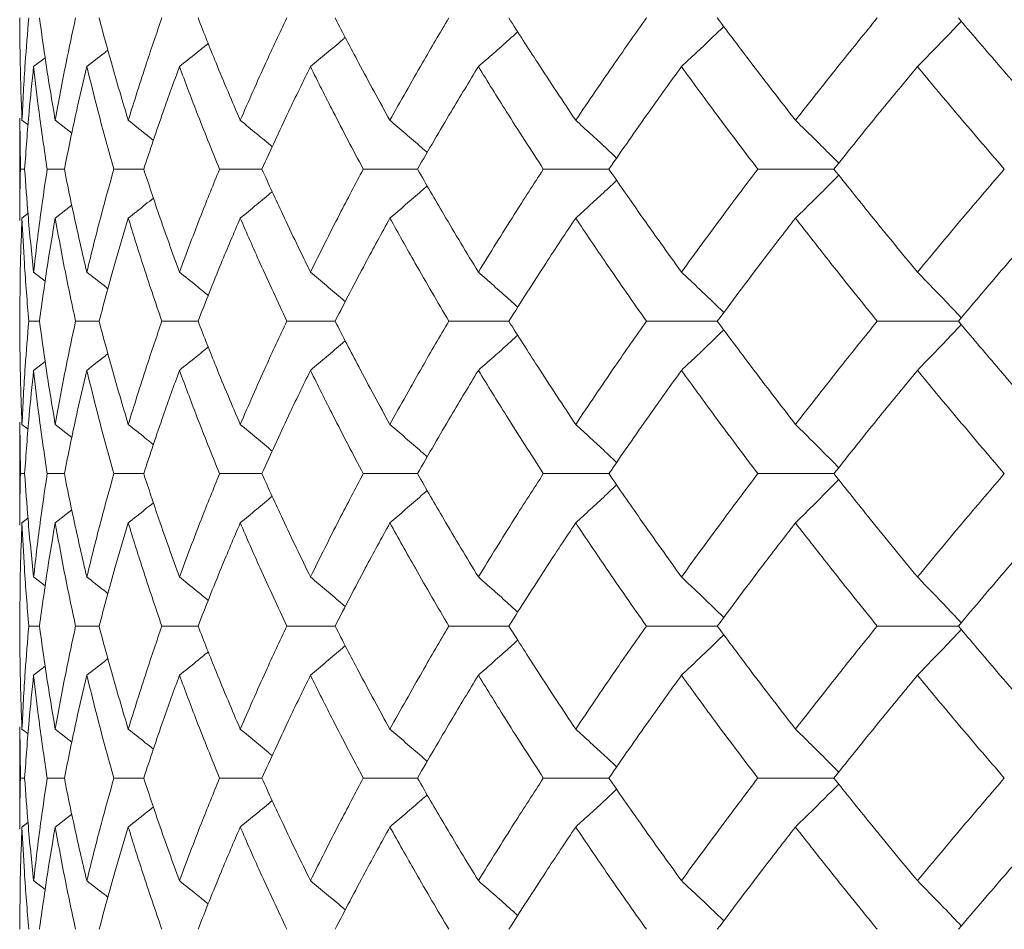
# Model space of a CAD drawing. Header units: inches. Extents: x -4.1 to 23, y -7 to 14.8.
# Tile 51 of 139: x 3.98 to 4.375, y 2.322 to 2.687. Entities that reach past the tile are written whole.
import ezdxf

# ---------------------------------------------------------------- set-up
doc = ezdxf.new("R2010")
doc.units = ezdxf.units.IN
doc.header["$MEASUREMENT"] = 0

msp = doc.modelspace()

# ---------------------------------------------------------------- linework, layer by layer
at = {"color": 7, "linetype": 'Continuous', "lineweight": 15}
for p, q in [((3.98561, 2.66827), (3.99023, 2.67183)), ((3.98008, 2.64762), (3.98008, 2.60665)), ((3.9803, 2.62716), (3.9801, 2.64762)), ((3.98095, 2.64676), (3.98339, 2.64488)), ((3.99428, 2.64676), (4.00095, 2.64158)), ((3.98202, 2.62716), (3.9803, 2.62716)), ((3.99793, 2.62716), (3.99105, 2.62716)), ((4.02974, 2.62716), (4.01776, 2.62716)), ((4.07708, 2.62716), (4.06014, 2.62716)), ((4.13945, 2.62716), (4.11773, 2.62716)), ((4.21615, 2.62716), (4.18989, 2.62716)), ((4.30635, 2.62716), (4.27584, 2.62716)), ((3.99428, 2.60753), (4.00091, 2.61269)), ((3.98095, 2.60753), (3.98334, 2.60938)), ((3.98561, 2.58589), (3.99027, 2.58228)), ((3.98797, 2.5662), (3.98367, 2.5662)), ((4.01187, 2.5662), (4.00242, 2.5662)), ((4.0515, 2.5662), (4.03702, 2.5662)), ((4.10643, 2.5662), (4.08707, 2.5662)), ((4.17606, 2.5662), (4.15204, 2.5662)), ((4.25962, 2.5662), (4.2312, 2.5662)), ((4.35621, 2.5662), (4.3237, 2.5662)), ((3.98561, 2.5465), (3.99023, 2.55009)), ((3.98008, 2.52568), (3.98008, 2.48448)), ((3.9803, 2.50508), (3.9801, 2.52568)), ((3.98095, 2.5248), (3.98339, 2.52291)), ((3.99428, 2.5248), (4.00095, 2.51959)), ((3.98202, 2.50508), (3.9803, 2.50508)), ((3.99793, 2.50508), (3.99105, 2.50508)), ((4.02974, 2.50508), (4.01776, 2.50508)), ((4.07708, 2.50508), (4.06014, 2.50508)), ((4.13945, 2.50508), (4.11773, 2.50508)), ((4.21615, 2.50508), (4.18989, 2.50508)), ((4.30635, 2.50508), (4.27584, 2.50508)), ((3.99428, 2.48536), (4.00092, 2.49054)), ((3.98095, 2.48536), (3.98334, 2.48721)), ((3.98561, 2.46366), (3.99027, 2.46004)), ((3.98797, 2.44396), (3.98367, 2.44396)), ((4.01187, 2.44396), (4.00242, 2.44396)), ((4.0515, 2.44396), (4.03702, 2.44396)), ((4.10643, 2.44396), (4.08707, 2.44396)), ((4.17606, 2.44396), (4.15204, 2.44396)), ((4.25962, 2.44396), (4.2312, 2.44396)), ((4.35621, 2.44396), (4.3237, 2.44396)), ((3.98561, 2.42427), (3.99023, 2.42785)), ((3.98008, 2.40351), (3.98008, 2.36254)), ((3.9803, 2.383), (3.9801, 2.40351)), ((3.98095, 2.40263), (3.98339, 2.40075)), ((3.99428, 2.40263), (4.00095, 2.39744)), ((3.98202, 2.383), (3.9803, 2.383)), ((3.99793, 2.383), (3.99105, 2.383)), ((4.02974, 2.383), (4.01776, 2.383)), ((4.07708, 2.383), (4.06014, 2.383)), ((4.13945, 2.383), (4.11773, 2.383)), ((4.21615, 2.383), (4.18989, 2.383)), ((4.30635, 2.383), (4.27584, 2.383)), ((3.99428, 2.3634), (4.00092, 2.36855)), ((3.98095, 2.3634), (3.98334, 2.36525)), ((3.98561, 2.34189), (3.99027, 2.3383))]:
    msp.add_line(p, q, dxfattribs=at)
for points, knots in [([(3.98095, 2.64676), (3.98066, 2.65443), (3.98015, 2.66812), (3.9801, 2.68178), (3.98008, 2.68778)], [0, 0, 0, 0, 0.560541, 1, 1, 1, 1]), ([(3.98095, 2.64676), (3.98133, 2.65443), (3.98202, 2.66812), (3.98317, 2.68178), (3.98367, 2.68778)], [0, 0, 0, 0, 0.5605412, 1, 1, 1, 1]), ([(3.99428, 2.64676), (3.99298, 2.65443), (3.99066, 2.66812), (3.98879, 2.68178), (3.98797, 2.68778)], [0, 0, 0, 0, 0.560541, 1, 1, 1, 1]), ([(3.99428, 2.64676), (3.99568, 2.65443), (3.99817, 2.66812), (4.00113, 2.68178), (4.00242, 2.68778)], [0, 0, 0, 0, 0.560542, 1, 1, 1, 1]), ([(4.02355, 2.64676), (4.02124, 2.65443), (4.01714, 2.66812), (4.01348, 2.68178), (4.01187, 2.68778)], [0, 0, 0, 0, 0.560541, 1, 1, 1, 1]), ([(4.02355, 2.64676), (4.02594, 2.65443), (4.03022, 2.66812), (4.03494, 2.68178), (4.03702, 2.68778)], [0, 0, 0, 0, 0.560541, 1, 1, 1, 1]), ([(4.06842, 2.64676), (4.06514, 2.65443), (4.05929, 2.66812), (4.05388, 2.68178), (4.0515, 2.68778)], [0, 0, 0, 0, 0.560541, 1, 1, 1, 1]), ([(4.06842, 2.64676), (4.07178, 2.65443), (4.07779, 2.66812), (4.08424, 2.68178), (4.08707, 2.68778)], [0, 0, 0, 0, 0.560541, 1, 1, 1, 1]), ([(4.1284, 2.64676), (4.12419, 2.65443), (4.11666, 2.66812), (4.10955, 2.68178), (4.10643, 2.68778)], [0, 0, 0, 0, 0.560541, 1, 1, 1, 1]), ([(4.1284, 2.64676), (4.1327, 2.65443), (4.14038, 2.66812), (4.14848, 2.68178), (4.15204, 2.68778)], [0, 0, 0, 0, 0.560541, 1, 1, 1, 1]), ([(4.20285, 2.64676), (4.19774, 2.65443), (4.18862, 2.66812), (4.17989, 2.68178), (4.17606, 2.68778)], [0, 0, 0, 0, 0.560541, 1, 1, 1, 1]), ([(4.20285, 2.64676), (4.20804, 2.65443), (4.2173, 2.66812), (4.22696, 2.68178), (4.2312, 2.68778)], [0, 0, 0, 0, 0.560542, 1, 1, 1, 1]), ([(4.29093, 2.64676), (4.28499, 2.65443), (4.27438, 2.66812), (4.26413, 2.68178), (4.25962, 2.68778)], [0, 0, 0, 0, 0.5605413, 1, 1, 1, 1]), ([(4.29093, 2.64676), (4.29695, 2.65443), (4.3077, 2.66812), (4.31881, 2.68178), (4.3237, 2.68778)], [0, 0, 0, 0, 0.560541, 1, 1, 1, 1]), ([(4.3917, 2.64676), (4.38498, 2.65443), (4.373, 2.66812), (4.36134, 2.68178), (4.35621, 2.68778)], [0, 0, 0, 0, 0.560541, 1, 1, 1, 1]), ([(4.24524, 2.66827), (4.24717, 2.67007), (4.25102, 2.67367), (4.25667, 2.67902), (4.26038, 2.68262), (4.26219, 2.68437)], [0, 0, 0, 0, 0.3385016, 0.6770032, 1, 1, 1, 1]), ([(4.3398, 2.66827), (4.34157, 2.67007), (4.34512, 2.67367), (4.35099, 2.6797), (4.35505, 2.68398), (4.35737, 2.68642)], [0, 0, 0, 0, 0.300596, 0.601191, 1, 1, 1, 1]), ([(4.09656, 2.66827), (4.09872, 2.67007), (4.10304, 2.67367), (4.1077, 2.67758), (4.11017, 2.6797), (4.11051, 2.68)], [0, 0, 0, 0, 0.463082, 0.92616, 1, 1, 1, 1]), ([(4.16386, 2.66827), (4.16592, 2.67007), (4.17003, 2.67367), (4.17528, 2.67832), (4.17846, 2.6812), (4.17961, 2.68225)], [0, 0, 0, 0, 0.389352, 0.778703, 1, 1, 1, 1]), ([(4.04406, 2.66827), (4.04631, 2.67007), (4.05016, 2.67315), (4.05399, 2.67627), (4.05559, 2.67757)], [0, 0, 0, 0, 0.582773, 1, 1, 1, 1]), ([(4.00694, 2.66827), (4.00925, 2.67007), (4.01207, 2.67226), (4.01487, 2.67448), (4.01538, 2.67489)], [0, 0, 0, 0, 0.817986, 1, 1, 1, 1]), ([(3.98202, 2.62716), (3.98256, 2.63485), (3.98354, 2.64857), (3.98498, 2.66226), (3.98561, 2.66827)], [0, 0, 0, 0, 0.560476, 1, 1, 1, 1]), ([(3.99105, 2.62716), (3.98991, 2.63485), (3.98788, 2.64857), (3.98631, 2.66226), (3.98561, 2.66827)], [0, 0, 0, 0, 0.5604759, 1, 1, 1, 1]), ([(3.99793, 2.62716), (3.99949, 2.63485), (4.00227, 2.64857), (4.00552, 2.66226), (4.00694, 2.66827)], [0, 0, 0, 0, 0.560476, 1, 1, 1, 1]), ([(4.01776, 2.62716), (4.01562, 2.63485), (4.0118, 2.64857), (4.00842, 2.66226), (4.00694, 2.66827)], [0, 0, 0, 0, 0.5604759, 1, 1, 1, 1]), ([(4.02974, 2.62716), (4.03229, 2.63485), (4.03685, 2.64857), (4.04186, 2.66226), (4.04406, 2.66827)], [0, 0, 0, 0, 0.560476, 1, 1, 1, 1]), ([(4.06014, 2.62716), (4.05702, 2.63485), (4.05145, 2.64857), (4.04631, 2.66226), (4.04406, 2.66827)], [0, 0, 0, 0, 0.560476, 1, 1, 1, 1]), ([(4.07708, 2.62716), (4.0806, 2.63485), (4.08689, 2.64857), (4.0936, 2.66226), (4.09656, 2.66827)], [0, 0, 0, 0, 0.560476, 1, 1, 1, 1]), ([(4.11773, 2.62716), (4.11366, 2.63485), (4.10641, 2.64857), (4.09956, 2.66226), (4.09656, 2.66827)], [0, 0, 0, 0, 0.560476, 1, 1, 1, 1]), ([(4.13945, 2.62716), (4.1439, 2.63485), (4.15184, 2.64857), (4.16019, 2.66226), (4.16386, 2.66827)], [0, 0, 0, 0, 0.560476, 1, 1, 1, 1]), ([(4.18989, 2.62716), (4.18493, 2.63485), (4.17606, 2.64857), (4.16759, 2.66226), (4.16386, 2.66827)], [0, 0, 0, 0, 0.560476, 1, 1, 1, 1]), ([(4.21615, 2.62716), (4.22148, 2.63485), (4.23099, 2.64857), (4.24089, 2.66226), (4.24524, 2.66827)], [0, 0, 0, 0, 0.5604753, 1, 1, 1, 1]), ([(4.27584, 2.62716), (4.27003, 2.63485), (4.25965, 2.64857), (4.24964, 2.66226), (4.24524, 2.66827)], [0, 0, 0, 0, 0.560476, 1, 1, 1, 1]), ([(4.30635, 2.62716), (4.3125, 2.63485), (4.32347, 2.64857), (4.33481, 2.66226), (4.3398, 2.66827)], [0, 0, 0, 0, 0.5604764, 1, 1, 1, 1]), ([(4.37463, 2.62716), (4.36804, 2.63485), (4.35627, 2.64857), (4.34482, 2.66226), (4.3398, 2.66827)], [0, 0, 0, 0, 0.560476, 1, 1, 1, 1]), ([(4.02355, 2.64676), (4.02583, 2.64496), (4.02921, 2.64229), (4.03256, 2.63959), (4.03365, 2.63871)], [0, 0, 0, 0, 0.674533, 1, 1, 1, 1]), ([(4.06842, 2.64676), (4.07062, 2.64496), (4.07492, 2.64145), (4.07919, 2.6379), (4.08126, 2.63617)], [0, 0, 0, 0, 0.513212, 1, 1, 1, 1]), ([(4.1284, 2.64676), (4.13051, 2.64496), (4.13473, 2.64135), (4.13971, 2.63705), (4.14257, 2.63451), (4.14334, 2.63382)], [0, 0, 0, 0, 0.42135, 0.842698, 1, 1, 1, 1]), ([(4.20285, 2.64676), (4.20484, 2.64496), (4.20882, 2.64136), (4.2143, 2.63632), (4.21777, 2.63306), (4.21928, 2.63164)], [0, 0, 0, 0, 0.361079, 0.722158, 1, 1, 1, 1]), ([(4.29093, 2.64676), (4.29278, 2.64496), (4.29648, 2.64136), (4.30227, 2.63563), (4.30618, 2.63167), (4.30827, 2.62955)], [0, 0, 0, 0, 0.3176909, 0.6353842, 1, 1, 1, 1]), ([(3.9801, 2.60665), (3.98009, 2.60744), (3.98002, 2.61429), (3.98017, 2.62112), (3.9803, 2.62716)], [0, 0, 0, 0, 0.1155731, 1, 1, 1, 1]), ([(3.98561, 2.58589), (3.98482, 2.5936), (3.9834, 2.60737), (3.98244, 2.62112), (3.98202, 2.62716)], [0, 0, 0, 0, 0.5603389, 1, 1, 1, 1]), ([(3.98561, 2.58589), (3.9865, 2.5936), (3.9881, 2.60737), (3.99015, 2.62112), (3.99105, 2.62716)], [0, 0, 0, 0, 0.560339, 1, 1, 1, 1]), ([(4.00694, 2.58589), (4.00514, 2.5936), (4.00192, 2.60737), (3.99915, 2.62112), (3.99793, 2.62716)], [0, 0, 0, 0, 0.560339, 1, 1, 1, 1]), ([(4.00694, 2.58589), (4.00884, 2.5936), (4.01223, 2.60737), (4.01607, 2.62112), (4.01776, 2.62716)], [0, 0, 0, 0, 0.5603389, 1, 1, 1, 1]), ([(4.04406, 2.58589), (4.04126, 2.5936), (4.03628, 2.60737), (4.03174, 2.62112), (4.02974, 2.62716)], [0, 0, 0, 0, 0.560339, 1, 1, 1, 1]), ([(4.04406, 2.58589), (4.04694, 2.5936), (4.05209, 2.60737), (4.05768, 2.62112), (4.06014, 2.62716)], [0, 0, 0, 0, 0.560339, 1, 1, 1, 1]), ([(4.09656, 2.58589), (4.09281, 2.5936), (4.08611, 2.60737), (4.07984, 2.62112), (4.07708, 2.62716)], [0, 0, 0, 0, 0.560339, 1, 1, 1, 1]), ([(4.09656, 2.58589), (4.1004, 2.5936), (4.10725, 2.60737), (4.11453, 2.62112), (4.11773, 2.62716)], [0, 0, 0, 0, 0.5603389, 1, 1, 1, 1]), ([(4.16386, 2.58589), (4.1592, 2.5936), (4.15087, 2.60737), (4.14294, 2.62112), (4.13945, 2.62716)], [0, 0, 0, 0, 0.560338, 1, 1, 1, 1]), ([(4.16386, 2.58589), (4.16862, 2.5936), (4.1771, 2.60737), (4.18599, 2.62112), (4.18989, 2.62716)], [0, 0, 0, 0, 0.560339, 1, 1, 1, 1]), ([(4.24524, 2.58589), (4.23971, 2.5936), (4.22983, 2.60737), (4.22033, 2.62112), (4.21615, 2.62716)], [0, 0, 0, 0, 0.56034, 1, 1, 1, 1]), ([(4.24524, 2.58589), (4.25085, 2.5936), (4.26087, 2.60737), (4.27127, 2.62112), (4.27584, 2.62716)], [0, 0, 0, 0, 0.5603386, 1, 1, 1, 1]), ([(4.29093, 2.60753), (4.29278, 2.60933), (4.29648, 2.61294), (4.30226, 2.61867), (4.30618, 2.62264), (4.30827, 2.62477)], [0, 0, 0, 0, 0.317533, 0.635069, 1, 1, 1, 1]), ([(4.3398, 2.58589), (4.33346, 2.5936), (4.32214, 2.60737), (4.31118, 2.62112), (4.30635, 2.62716)], [0, 0, 0, 0, 0.560339, 1, 1, 1, 1]), ([(4.3398, 2.58589), (4.34621, 2.5936), (4.35765, 2.60737), (4.36945, 2.62112), (4.37463, 2.62716)], [0, 0, 0, 0, 0.560339, 1, 1, 1, 1]), ([(4.1284, 2.60753), (4.13051, 2.60933), (4.13472, 2.61294), (4.1397, 2.61726), (4.14256, 2.61979), (4.14333, 2.62048)], [0, 0, 0, 0, 0.421366, 0.842735, 1, 1, 1, 1]), ([(4.20285, 2.60753), (4.20483, 2.60933), (4.20881, 2.61294), (4.21429, 2.61798), (4.21776, 2.62125), (4.21927, 2.62267)], [0, 0, 0, 0, 0.360979, 0.721957, 1, 1, 1, 1]), ([(4.06842, 2.60753), (4.07062, 2.60933), (4.07491, 2.61284), (4.07917, 2.6164), (4.08124, 2.61813)], [0, 0, 0, 0, 0.513499, 1, 1, 1, 1]), ([(4.02355, 2.60753), (4.02582, 2.60933), (4.02919, 2.612), (4.03254, 2.6147), (4.03362, 2.61557)], [0, 0, 0, 0, 0.675591, 1, 1, 1, 1]), ([(3.98008, 2.5662), (3.98012, 2.57393), (3.98019, 2.58771), (3.98072, 2.60147), (3.98095, 2.60753)], [0, 0, 0, 0, 0.560273, 1, 1, 1, 1]), ([(3.98367, 2.5662), (3.98304, 2.57393), (3.98191, 2.58771), (3.98124, 2.60147), (3.98095, 2.60753)], [0, 0, 0, 0, 0.560273, 1, 1, 1, 1]), ([(3.98797, 2.5662), (3.98903, 2.57393), (3.99091, 2.58771), (3.99325, 2.60147), (3.99428, 2.60753)], [0, 0, 0, 0, 0.560273, 1, 1, 1, 1]), ([(4.00242, 2.5662), (4.00078, 2.57393), (3.99785, 2.58771), (3.99537, 2.60147), (3.99428, 2.60753)], [0, 0, 0, 0, 0.560273, 1, 1, 1, 1]), ([(4.01187, 2.5662), (4.01393, 2.57393), (4.0176, 2.58771), (4.02173, 2.60147), (4.02355, 2.60753)], [0, 0, 0, 0, 0.560273, 1, 1, 1, 1]), ([(4.03702, 2.5662), (4.03438, 2.57393), (4.02968, 2.58771), (4.02542, 2.60147), (4.02355, 2.60753)], [0, 0, 0, 0, 0.560274, 1, 1, 1, 1]), ([(4.0515, 2.5662), (4.05454, 2.57393), (4.05997, 2.58771), (4.06584, 2.60147), (4.06842, 2.60753)], [0, 0, 0, 0, 0.560273, 1, 1, 1, 1]), ([(4.08707, 2.5662), (4.08347, 2.57393), (4.07705, 2.58771), (4.07105, 2.60147), (4.06842, 2.60753)], [0, 0, 0, 0, 0.560273, 1, 1, 1, 1]), ([(4.10643, 2.5662), (4.11042, 2.57393), (4.11754, 2.58771), (4.12508, 2.60147), (4.1284, 2.60753)], [0, 0, 0, 0, 0.560274, 1, 1, 1, 1]), ([(4.15204, 2.5662), (4.14751, 2.57393), (4.13944, 2.58771), (4.13177, 2.60147), (4.1284, 2.60753)], [0, 0, 0, 0, 0.560273, 1, 1, 1, 1]), ([(4.17606, 2.5662), (4.18095, 2.57393), (4.18969, 2.58771), (4.19883, 2.60147), (4.20285, 2.60753)], [0, 0, 0, 0, 0.560273, 1, 1, 1, 1]), ([(4.2312, 2.5662), (4.2258, 2.57393), (4.21617, 2.58771), (4.20691, 2.60147), (4.20285, 2.60753)], [0, 0, 0, 0, 0.560273, 1, 1, 1, 1]), ([(4.25962, 2.5662), (4.26537, 2.57393), (4.27563, 2.58771), (4.28626, 2.60147), (4.29093, 2.60753)], [0, 0, 0, 0, 0.560273, 1, 1, 1, 1]), ([(4.3237, 2.5662), (4.31748, 2.57393), (4.30639, 2.58771), (4.29565, 2.60147), (4.29093, 2.60753)], [0, 0, 0, 0, 0.560274, 1, 1, 1, 1]), ([(4.35621, 2.5662), (4.36275, 2.57393), (4.37441, 2.58771), (4.38642, 2.60147), (4.3917, 2.60753)], [0, 0, 0, 0, 0.560274, 1, 1, 1, 1]), ([(4.00694, 2.58589), (4.00924, 2.58409), (4.01208, 2.58187), (4.01489, 2.57962), (4.01541, 2.5792)], [0, 0, 0, 0, 0.812627, 1, 1, 1, 1]), ([(4.04406, 2.58589), (4.0463, 2.58409), (4.05017, 2.58098), (4.054, 2.57782), (4.05561, 2.5765)], [0, 0, 0, 0, 0.579821, 1, 1, 1, 1]), ([(4.09656, 2.58589), (4.09871, 2.58408), (4.10303, 2.58047), (4.10768, 2.57653), (4.11017, 2.57436), (4.11053, 2.57405)], [0, 0, 0, 0, 0.461051, 0.922101, 1, 1, 1, 1]), ([(4.16386, 2.58589), (4.16591, 2.58408), (4.17001, 2.58047), (4.17527, 2.57577), (4.17846, 2.57285), (4.17962, 2.57178)], [0, 0, 0, 0, 0.38779, 0.775586, 1, 1, 1, 1]), ([(4.24524, 2.58589), (4.24716, 2.58409), (4.251, 2.58047), (4.25666, 2.57507), (4.26037, 2.57143), (4.2622, 2.56964)], [0, 0, 0, 0, 0.337227, 0.674453, 1, 1, 1, 1]), ([(4.3398, 2.58589), (4.34156, 2.58409), (4.3451, 2.58047), (4.35097, 2.57438), (4.35504, 2.57005), (4.35738, 2.56757)], [0, 0, 0, 0, 0.299514, 0.599026, 1, 1, 1, 1]), ([(3.98095, 2.5248), (3.98066, 2.53254), (3.98015, 2.54634), (3.9801, 2.56014), (3.98008, 2.5662)], [0, 0, 0, 0, 0.560137, 1, 1, 1, 1]), ([(3.98095, 2.5248), (3.98133, 2.53254), (3.98202, 2.54634), (3.98317, 2.56014), (3.98367, 2.5662)], [0, 0, 0, 0, 0.560137, 1, 1, 1, 1]), ([(3.99428, 2.5248), (3.99298, 2.53254), (3.99066, 2.54634), (3.98879, 2.56014), (3.98797, 2.5662)], [0, 0, 0, 0, 0.560136, 1, 1, 1, 1]), ([(3.99428, 2.5248), (3.99568, 2.53254), (3.99818, 2.54634), (4.00113, 2.56014), (4.00242, 2.5662)], [0, 0, 0, 0, 0.560137, 1, 1, 1, 1]), ([(4.02355, 2.5248), (4.02125, 2.53254), (4.01714, 2.54634), (4.01348, 2.56014), (4.01187, 2.5662)], [0, 0, 0, 0, 0.560137, 1, 1, 1, 1]), ([(4.02355, 2.5248), (4.02594, 2.53254), (4.03022, 2.54634), (4.03494, 2.56014), (4.03702, 2.5662)], [0, 0, 0, 0, 0.560137, 1, 1, 1, 1]), ([(4.06842, 2.5248), (4.06514, 2.53254), (4.05929, 2.54634), (4.05388, 2.56014), (4.0515, 2.5662)], [0, 0, 0, 0, 0.560137, 1, 1, 1, 1]), ([(4.06842, 2.5248), (4.07178, 2.53254), (4.07779, 2.54634), (4.08424, 2.56014), (4.08707, 2.5662)], [0, 0, 0, 0, 0.560137, 1, 1, 1, 1]), ([(4.1284, 2.5248), (4.12419, 2.53254), (4.11666, 2.54634), (4.10955, 2.56014), (4.10643, 2.5662)], [0, 0, 0, 0, 0.5601357, 1, 1, 1, 1]), ([(4.1284, 2.5248), (4.1327, 2.53254), (4.14038, 2.54634), (4.14848, 2.56014), (4.15204, 2.5662)], [0, 0, 0, 0, 0.560137, 1, 1, 1, 1]), ([(4.20285, 2.5248), (4.19774, 2.53254), (4.18862, 2.54634), (4.17989, 2.56014), (4.17606, 2.5662)], [0, 0, 0, 0, 0.560136, 1, 1, 1, 1]), ([(4.20285, 2.5248), (4.20803, 2.53254), (4.2173, 2.54634), (4.22695, 2.56014), (4.2312, 2.5662)], [0, 0, 0, 0, 0.560137, 1, 1, 1, 1]), ([(4.29093, 2.5248), (4.28499, 2.53254), (4.27438, 2.54634), (4.26413, 2.56014), (4.25962, 2.5662)], [0, 0, 0, 0, 0.560137, 1, 1, 1, 1]), ([(4.29093, 2.5248), (4.29695, 2.53254), (4.3077, 2.54634), (4.31881, 2.56014), (4.3237, 2.5662)], [0, 0, 0, 0, 0.560137, 1, 1, 1, 1]), ([(4.3917, 2.5248), (4.38498, 2.53254), (4.37299, 2.54634), (4.36134, 2.56014), (4.35621, 2.5662)], [0, 0, 0, 0, 0.5601367, 1, 1, 1, 1]), ([(4.24524, 2.5465), (4.24716, 2.54831), (4.251, 2.55192), (4.25665, 2.55733), (4.26037, 2.56097), (4.26219, 2.56276)], [0, 0, 0, 0, 0.3372038, 0.6744065, 1, 1, 1, 1]), ([(4.3398, 2.5465), (4.34156, 2.54831), (4.3451, 2.55192), (4.35097, 2.55802), (4.35504, 2.56235), (4.35737, 2.56483)], [0, 0, 0, 0, 0.299438, 0.598877, 1, 1, 1, 1]), ([(4.09656, 2.5465), (4.09871, 2.54831), (4.10302, 2.55193), (4.10767, 2.55587), (4.11016, 2.55803), (4.11051, 2.55834)], [0, 0, 0, 0, 0.461329, 0.922666, 1, 1, 1, 1]), ([(4.16386, 2.5465), (4.16591, 2.54831), (4.17001, 2.55192), (4.17526, 2.55662), (4.17845, 2.55954), (4.17962, 2.56061)], [0, 0, 0, 0, 0.387871, 0.775733, 1, 1, 1, 1]), ([(4.00694, 2.5465), (4.00924, 2.5483), (4.01207, 2.55052), (4.01487, 2.55276), (4.01539, 2.55318)], [0, 0, 0, 0, 0.814995, 1, 1, 1, 1]), ([(4.04406, 2.5465), (4.0463, 2.54831), (4.05016, 2.55142), (4.05399, 2.55457), (4.05559, 2.55589)], [0, 0, 0, 0, 0.580605, 1, 1, 1, 1]), ([(3.98202, 2.50508), (3.98256, 2.51281), (3.98354, 2.52662), (3.98498, 2.54043), (3.98561, 2.5465)], [0, 0, 0, 0, 0.560071, 1, 1, 1, 1]), ([(3.99105, 2.50508), (3.98991, 2.51281), (3.98788, 2.52662), (3.98631, 2.54043), (3.98561, 2.5465)], [0, 0, 0, 0, 0.560071, 1, 1, 1, 1]), ([(3.99793, 2.50508), (3.99949, 2.51281), (4.00228, 2.52662), (4.00552, 2.54043), (4.00694, 2.5465)], [0, 0, 0, 0, 0.5600708, 1, 1, 1, 1]), ([(4.01776, 2.50508), (4.01562, 2.51281), (4.0118, 2.52662), (4.00842, 2.54043), (4.00694, 2.5465)], [0, 0, 0, 0, 0.5600706, 1, 1, 1, 1]), ([(4.02974, 2.50508), (4.03229, 2.51281), (4.03685, 2.52662), (4.04186, 2.54043), (4.04406, 2.5465)], [0, 0, 0, 0, 0.560071, 1, 1, 1, 1]), ([(4.06014, 2.50508), (4.05702, 2.51281), (4.05145, 2.52662), (4.04632, 2.54043), (4.04406, 2.5465)], [0, 0, 0, 0, 0.5600709, 1, 1, 1, 1]), ([(4.07708, 2.50508), (4.0806, 2.51281), (4.08689, 2.52662), (4.0936, 2.54043), (4.09656, 2.5465)], [0, 0, 0, 0, 0.560071, 1, 1, 1, 1]), ([(4.11773, 2.50508), (4.11366, 2.51281), (4.1064, 2.52662), (4.09957, 2.54043), (4.09656, 2.5465)], [0, 0, 0, 0, 0.560071, 1, 1, 1, 1]), ([(4.13945, 2.50508), (4.1439, 2.51281), (4.15184, 2.52662), (4.16019, 2.54043), (4.16386, 2.5465)], [0, 0, 0, 0, 0.560071, 1, 1, 1, 1]), ([(4.18989, 2.50508), (4.18493, 2.51281), (4.17606, 2.52662), (4.16759, 2.54043), (4.16386, 2.5465)], [0, 0, 0, 0, 0.560071, 1, 1, 1, 1]), ([(4.21615, 2.50508), (4.22148, 2.51281), (4.23099, 2.52662), (4.24089, 2.54043), (4.24524, 2.5465)], [0, 0, 0, 0, 0.56007, 1, 1, 1, 1]), ([(4.27584, 2.50508), (4.27003, 2.51281), (4.25965, 2.52662), (4.24964, 2.54043), (4.24524, 2.5465)], [0, 0, 0, 0, 0.560071, 1, 1, 1, 1]), ([(4.30635, 2.50508), (4.3125, 2.51281), (4.32348, 2.52662), (4.33481, 2.54043), (4.3398, 2.5465)], [0, 0, 0, 0, 0.560071, 1, 1, 1, 1]), ([(4.37463, 2.50508), (4.36804, 2.51281), (4.35626, 2.52662), (4.34483, 2.54043), (4.3398, 2.5465)], [0, 0, 0, 0, 0.560071, 1, 1, 1, 1]), ([(4.02355, 2.5248), (4.02582, 2.523), (4.0292, 2.52031), (4.03255, 2.51759), (4.03365, 2.5167)], [0, 0, 0, 0, 0.67291, 1, 1, 1, 1]), ([(4.06842, 2.5248), (4.07062, 2.523), (4.07492, 2.51947), (4.07918, 2.51589), (4.08126, 2.51414)], [0, 0, 0, 0, 0.511981, 1, 1, 1, 1]), ([(4.1284, 2.5248), (4.13051, 2.52299), (4.13471, 2.51938), (4.1397, 2.51504), (4.14256, 2.51249), (4.14334, 2.51179)], [0, 0, 0, 0, 0.420339, 0.840678, 1, 1, 1, 1]), ([(4.20285, 2.5248), (4.20483, 2.52299), (4.2088, 2.51938), (4.21428, 2.51431), (4.21776, 2.51102), (4.21928, 2.50958)], [0, 0, 0, 0, 0.360215, 0.720423, 1, 1, 1, 1]), ([(4.29093, 2.5248), (4.29278, 2.523), (4.29647, 2.51938), (4.30226, 2.51362), (4.30617, 2.50962), (4.30827, 2.50748)], [0, 0, 0, 0, 0.316925, 0.63385, 1, 1, 1, 1]), ([(3.9801, 2.48448), (3.98009, 2.48527), (3.98002, 2.49214), (3.98017, 2.499), (3.9803, 2.50508)], [0, 0, 0, 0, 0.11504, 1, 1, 1, 1]), ([(3.98561, 2.46366), (3.98482, 2.47139), (3.9834, 2.4852), (3.98244, 2.499), (3.98202, 2.50508)], [0, 0, 0, 0, 0.5599335, 1, 1, 1, 1]), ([(3.98561, 2.46366), (3.9865, 2.47139), (3.9881, 2.4852), (3.99015, 2.499), (3.99105, 2.50508)], [0, 0, 0, 0, 0.559934, 1, 1, 1, 1]), ([(4.00694, 2.46366), (4.00514, 2.47139), (4.00192, 2.4852), (3.99915, 2.499), (3.99793, 2.50508)], [0, 0, 0, 0, 0.559934, 1, 1, 1, 1]), ([(4.00694, 2.46366), (4.00884, 2.47139), (4.01223, 2.4852), (4.01607, 2.499), (4.01776, 2.50508)], [0, 0, 0, 0, 0.5599335, 1, 1, 1, 1]), ([(4.04406, 2.46366), (4.04126, 2.47139), (4.03628, 2.4852), (4.03174, 2.499), (4.02974, 2.50508)], [0, 0, 0, 0, 0.559933, 1, 1, 1, 1]), ([(4.04406, 2.46366), (4.04694, 2.47139), (4.05209, 2.4852), (4.05768, 2.499), (4.06014, 2.50508)], [0, 0, 0, 0, 0.559933, 1, 1, 1, 1]), ([(4.09656, 2.46366), (4.09281, 2.47139), (4.08611, 2.4852), (4.07984, 2.499), (4.07708, 2.50508)], [0, 0, 0, 0, 0.559933, 1, 1, 1, 1]), ([(4.09656, 2.46366), (4.1004, 2.47139), (4.10725, 2.4852), (4.11453, 2.499), (4.11773, 2.50508)], [0, 0, 0, 0, 0.5599328, 1, 1, 1, 1]), ([(4.16386, 2.46366), (4.1592, 2.47139), (4.15086, 2.4852), (4.14294, 2.499), (4.13945, 2.50508)], [0, 0, 0, 0, 0.5599328, 1, 1, 1, 1]), ([(4.16386, 2.46366), (4.16861, 2.47139), (4.1771, 2.4852), (4.18598, 2.499), (4.18989, 2.50508)], [0, 0, 0, 0, 0.5599339, 1, 1, 1, 1]), ([(4.24524, 2.46366), (4.23971, 2.47139), (4.22983, 2.4852), (4.22033, 2.499), (4.21615, 2.50508)], [0, 0, 0, 0, 0.559934, 1, 1, 1, 1]), ([(4.24524, 2.46366), (4.25085, 2.47139), (4.26087, 2.4852), (4.27127, 2.499), (4.27584, 2.50508)], [0, 0, 0, 0, 0.559933, 1, 1, 1, 1]), ([(4.29093, 2.48536), (4.29278, 2.48717), (4.29647, 2.49078), (4.30226, 2.49654), (4.30617, 2.50054), (4.30827, 2.50268)], [0, 0, 0, 0, 0.316975, 0.633953, 1, 1, 1, 1]), ([(4.3398, 2.46366), (4.33346, 2.47139), (4.32214, 2.4852), (4.31118, 2.499), (4.30635, 2.50508)], [0, 0, 0, 0, 0.559934, 1, 1, 1, 1]), ([(4.3398, 2.46366), (4.34621, 2.47139), (4.35766, 2.4852), (4.36945, 2.499), (4.37463, 2.50508)], [0, 0, 0, 0, 0.559934, 1, 1, 1, 1]), ([(4.1284, 2.48536), (4.13051, 2.48717), (4.13471, 2.49078), (4.13969, 2.49512), (4.14255, 2.49767), (4.14333, 2.49837)], [0, 0, 0, 0, 0.420639, 0.841279, 1, 1, 1, 1]), ([(4.20285, 2.48536), (4.20483, 2.48717), (4.2088, 2.49078), (4.21428, 2.49585), (4.21776, 2.49914), (4.21927, 2.50057)], [0, 0, 0, 0, 0.360349, 0.720694, 1, 1, 1, 1]), ([(4.06842, 2.48536), (4.07062, 2.48717), (4.07491, 2.49069), (4.07917, 2.49426), (4.08124, 2.496)], [0, 0, 0, 0, 0.512638, 1, 1, 1, 1]), ([(4.02355, 2.48536), (4.02582, 2.48716), (4.02919, 2.48984), (4.03253, 2.49255), (4.03362, 2.49344)], [0, 0, 0, 0, 0.6744933, 1, 1, 1, 1]), ([(3.98008, 2.44396), (3.98012, 2.45168), (3.98019, 2.46548), (3.98072, 2.47928), (3.98095, 2.48536)], [0, 0, 0, 0, 0.559868, 1, 1, 1, 1]), ([(3.98367, 2.44396), (3.98304, 2.45168), (3.98191, 2.46548), (3.98124, 2.47928), (3.98095, 2.48536)], [0, 0, 0, 0, 0.559868, 1, 1, 1, 1]), ([(3.98797, 2.44396), (3.98903, 2.45168), (3.99091, 2.46548), (3.99325, 2.47928), (3.99428, 2.48536)], [0, 0, 0, 0, 0.559868, 1, 1, 1, 1]), ([(4.00242, 2.44396), (4.00078, 2.45168), (3.99785, 2.46548), (3.99537, 2.47928), (3.99428, 2.48536)], [0, 0, 0, 0, 0.559867, 1, 1, 1, 1]), ([(4.01187, 2.44396), (4.01393, 2.45168), (4.0176, 2.46548), (4.02173, 2.47928), (4.02355, 2.48536)], [0, 0, 0, 0, 0.559867, 1, 1, 1, 1]), ([(4.03702, 2.44396), (4.03438, 2.45168), (4.02968, 2.46548), (4.02542, 2.47928), (4.02355, 2.48536)], [0, 0, 0, 0, 0.5598681, 1, 1, 1, 1]), ([(4.0515, 2.44396), (4.05454, 2.45168), (4.05997, 2.46548), (4.06583, 2.47928), (4.06842, 2.48536)], [0, 0, 0, 0, 0.559868, 1, 1, 1, 1]), ([(4.08707, 2.44396), (4.08347, 2.45168), (4.07705, 2.46548), (4.07105, 2.47928), (4.06842, 2.48536)], [0, 0, 0, 0, 0.559867, 1, 1, 1, 1]), ([(4.10643, 2.44396), (4.11042, 2.45168), (4.11754, 2.46548), (4.12508, 2.47928), (4.1284, 2.48536)], [0, 0, 0, 0, 0.559868, 1, 1, 1, 1]), ([(4.15204, 2.44396), (4.14751, 2.45168), (4.13944, 2.46548), (4.13177, 2.47928), (4.1284, 2.48536)], [0, 0, 0, 0, 0.559867, 1, 1, 1, 1]), ([(4.17606, 2.44396), (4.18095, 2.45168), (4.18969, 2.46548), (4.19883, 2.47928), (4.20285, 2.48536)], [0, 0, 0, 0, 0.5598671, 1, 1, 1, 1]), ([(4.2312, 2.44396), (4.2258, 2.45168), (4.21616, 2.46548), (4.20692, 2.47928), (4.20285, 2.48536)], [0, 0, 0, 0, 0.559867, 1, 1, 1, 1]), ([(4.25962, 2.44396), (4.26537, 2.45168), (4.27563, 2.46548), (4.28626, 2.47928), (4.29093, 2.48536)], [0, 0, 0, 0, 0.5598676, 1, 1, 1, 1]), ([(4.3237, 2.44396), (4.31748, 2.45168), (4.30639, 2.46548), (4.29566, 2.47928), (4.29093, 2.48536)], [0, 0, 0, 0, 0.559868, 1, 1, 1, 1]), ([(4.35621, 2.44396), (4.36274, 2.45168), (4.37441, 2.46548), (4.38641, 2.47928), (4.3917, 2.48536)], [0, 0, 0, 0, 0.559868, 1, 1, 1, 1]), ([(4.00694, 2.46366), (4.00924, 2.46186), (4.01207, 2.45964), (4.01489, 2.45739), (4.01541, 2.45696)], [0, 0, 0, 0, 0.812313, 1, 1, 1, 1]), ([(4.04406, 2.46366), (4.0463, 2.46186), (4.05016, 2.45874), (4.054, 2.45558), (4.05561, 2.45426)], [0, 0, 0, 0, 0.5796211, 1, 1, 1, 1]), ([(4.09656, 2.46366), (4.09871, 2.46185), (4.10302, 2.45824), (4.10768, 2.45429), (4.11017, 2.45212), (4.11053, 2.45181)], [0, 0, 0, 0, 0.460897, 0.921807, 1, 1, 1, 1]), ([(4.16386, 2.46366), (4.16591, 2.46185), (4.17001, 2.45824), (4.17526, 2.45353), (4.17845, 2.45061), (4.17962, 2.44954)], [0, 0, 0, 0, 0.387671, 0.775336, 1, 1, 1, 1]), ([(4.24524, 2.46366), (4.24716, 2.46185), (4.251, 2.45824), (4.25665, 2.45283), (4.26037, 2.44919), (4.2622, 2.4474)], [0, 0, 0, 0, 0.337119, 0.674241, 1, 1, 1, 1]), ([(4.3398, 2.46366), (4.34156, 2.46185), (4.3451, 2.45824), (4.35097, 2.45214), (4.35504, 2.44781), (4.35738, 2.44533)], [0, 0, 0, 0, 0.299414, 0.598832, 1, 1, 1, 1]), ([(3.98095, 2.40263), (3.98066, 2.41034), (3.98015, 2.42411), (3.9801, 2.43789), (3.98008, 2.44396)], [0, 0, 0, 0, 0.55973, 1, 1, 1, 1]), ([(3.98095, 2.40263), (3.98133, 2.41034), (3.98202, 2.42411), (3.98317, 2.43789), (3.98367, 2.44396)], [0, 0, 0, 0, 0.55973, 1, 1, 1, 1]), ([(3.99428, 2.40263), (3.99298, 2.41034), (3.99066, 2.42411), (3.98879, 2.43789), (3.98797, 2.44396)], [0, 0, 0, 0, 0.55973, 1, 1, 1, 1]), ([(3.99428, 2.40263), (3.99568, 2.41034), (3.99818, 2.42411), (4.00113, 2.43789), (4.00242, 2.44396)], [0, 0, 0, 0, 0.55973, 1, 1, 1, 1]), ([(4.02355, 2.40263), (4.02125, 2.41034), (4.01714, 2.42411), (4.01348, 2.43789), (4.01187, 2.44396)], [0, 0, 0, 0, 0.55973, 1, 1, 1, 1]), ([(4.02355, 2.40263), (4.02594, 2.41034), (4.03022, 2.42411), (4.03494, 2.43789), (4.03702, 2.44396)], [0, 0, 0, 0, 0.55973, 1, 1, 1, 1]), ([(4.06842, 2.40263), (4.06514, 2.41034), (4.05929, 2.42411), (4.05388, 2.43789), (4.0515, 2.44396)], [0, 0, 0, 0, 0.5597301, 1, 1, 1, 1]), ([(4.06842, 2.40263), (4.07178, 2.41034), (4.0778, 2.42411), (4.08424, 2.43789), (4.08707, 2.44396)], [0, 0, 0, 0, 0.5597302, 1, 1, 1, 1]), ([(4.1284, 2.40263), (4.12419, 2.41034), (4.11666, 2.42411), (4.10955, 2.43789), (4.10643, 2.44396)], [0, 0, 0, 0, 0.55973, 1, 1, 1, 1]), ([(4.1284, 2.40263), (4.1327, 2.41034), (4.14039, 2.42411), (4.14847, 2.43789), (4.15204, 2.44396)], [0, 0, 0, 0, 0.559731, 1, 1, 1, 1]), ([(4.20285, 2.40263), (4.19774, 2.41034), (4.18862, 2.42411), (4.1799, 2.43789), (4.17606, 2.44396)], [0, 0, 0, 0, 0.559731, 1, 1, 1, 1]), ([(4.20285, 2.40263), (4.20803, 2.41034), (4.2173, 2.42411), (4.22695, 2.43789), (4.2312, 2.44396)], [0, 0, 0, 0, 0.55973, 1, 1, 1, 1]), ([(4.29093, 2.40263), (4.28499, 2.41034), (4.27437, 2.42411), (4.26413, 2.43789), (4.25962, 2.44396)], [0, 0, 0, 0, 0.5597304, 1, 1, 1, 1]), ([(4.29093, 2.40263), (4.29695, 2.41034), (4.3077, 2.42411), (4.31881, 2.43789), (4.3237, 2.44396)], [0, 0, 0, 0, 0.559731, 1, 1, 1, 1]), ([(4.3398, 2.42427), (4.34156, 2.42608), (4.3451, 2.42969), (4.35097, 2.43578), (4.35504, 2.44011), (4.35737, 2.44259)], [0, 0, 0, 0, 0.299542, 0.59908, 1, 1, 1, 1]), ([(4.3917, 2.40263), (4.38498, 2.41034), (4.37299, 2.42411), (4.36134, 2.43789), (4.35621, 2.44396)], [0, 0, 0, 0, 0.55973, 1, 1, 1, 1]), ([(4.24524, 2.42427), (4.24716, 2.42608), (4.251, 2.42969), (4.25666, 2.43509), (4.26037, 2.43873), (4.26219, 2.44052)], [0, 0, 0, 0, 0.33732, 0.674636, 1, 1, 1, 1]), ([(4.09656, 2.42427), (4.09871, 2.42608), (4.10303, 2.42969), (4.10768, 2.43363), (4.11016, 2.43579), (4.11052, 2.4361)], [0, 0, 0, 0, 0.461507, 0.923011, 1, 1, 1, 1]), ([(4.16386, 2.42427), (4.16591, 2.42608), (4.17001, 2.42969), (4.17527, 2.43438), (4.17845, 2.4373), (4.17962, 2.43837)], [0, 0, 0, 0, 0.388002, 0.776006, 1, 1, 1, 1]), ([(4.00694, 2.42427), (4.00924, 2.42607), (4.01207, 2.42828), (4.01487, 2.43052), (4.01539, 2.43094)], [0, 0, 0, 0, 0.815377, 1, 1, 1, 1]), ([(4.04406, 2.42427), (4.0463, 2.42607), (4.05016, 2.42918), (4.05399, 2.43233), (4.05559, 2.43365)], [0, 0, 0, 0, 0.580842, 1, 1, 1, 1]), ([(3.98202, 2.383), (3.98256, 2.3907), (3.98354, 2.40444), (3.98498, 2.41821), (3.98561, 2.42427)], [0, 0, 0, 0, 0.559665, 1, 1, 1, 1]), ([(3.99105, 2.383), (3.98991, 2.3907), (3.98788, 2.40444), (3.98631, 2.41821), (3.98561, 2.42427)], [0, 0, 0, 0, 0.5596649, 1, 1, 1, 1]), ([(3.99793, 2.383), (3.99949, 2.3907), (4.00228, 2.40444), (4.00551, 2.41821), (4.00694, 2.42427)], [0, 0, 0, 0, 0.559665, 1, 1, 1, 1]), ([(4.01776, 2.383), (4.01562, 2.3907), (4.0118, 2.40444), (4.00842, 2.41821), (4.00694, 2.42427)], [0, 0, 0, 0, 0.559665, 1, 1, 1, 1]), ([(4.02974, 2.383), (4.03229, 2.3907), (4.03685, 2.40444), (4.04185, 2.41821), (4.04406, 2.42427)], [0, 0, 0, 0, 0.559665, 1, 1, 1, 1]), ([(4.06014, 2.383), (4.05702, 2.3907), (4.05145, 2.40444), (4.04632, 2.41821), (4.04406, 2.42427)], [0, 0, 0, 0, 0.559665, 1, 1, 1, 1]), ([(4.07708, 2.383), (4.0806, 2.3907), (4.08689, 2.40444), (4.0936, 2.41821), (4.09656, 2.42427)], [0, 0, 0, 0, 0.559665, 1, 1, 1, 1]), ([(4.11773, 2.383), (4.11367, 2.3907), (4.1064, 2.40444), (4.09957, 2.41821), (4.09656, 2.42427)], [0, 0, 0, 0, 0.5596651, 1, 1, 1, 1]), ([(4.13945, 2.383), (4.1439, 2.3907), (4.15184, 2.40444), (4.16019, 2.41821), (4.16386, 2.42427)], [0, 0, 0, 0, 0.559665, 1, 1, 1, 1]), ([(4.18989, 2.383), (4.18493, 2.3907), (4.17606, 2.40444), (4.16759, 2.41821), (4.16386, 2.42427)], [0, 0, 0, 0, 0.559665, 1, 1, 1, 1]), ([(4.21615, 2.383), (4.22148, 2.3907), (4.23099, 2.40444), (4.24089, 2.41821), (4.24524, 2.42427)], [0, 0, 0, 0, 0.559665, 1, 1, 1, 1]), ([(4.27584, 2.383), (4.27003, 2.3907), (4.25965, 2.40444), (4.24964, 2.41821), (4.24524, 2.42427)], [0, 0, 0, 0, 0.559665, 1, 1, 1, 1]), ([(4.30635, 2.383), (4.3125, 2.3907), (4.32348, 2.40444), (4.33481, 2.41821), (4.3398, 2.42427)], [0, 0, 0, 0, 0.5596651, 1, 1, 1, 1]), ([(4.37463, 2.383), (4.36804, 2.3907), (4.35626, 2.40444), (4.34483, 2.41821), (4.3398, 2.42427)], [0, 0, 0, 0, 0.559665, 1, 1, 1, 1]), ([(4.02355, 2.40263), (4.02582, 2.40083), (4.0292, 2.39816), (4.03255, 2.39545), (4.03364, 2.39457)], [0, 0, 0, 0, 0.674048, 1, 1, 1, 1]), ([(4.06842, 2.40263), (4.07062, 2.40083), (4.07492, 2.39732), (4.07918, 2.39376), (4.08126, 2.39202)], [0, 0, 0, 0, 0.512872, 1, 1, 1, 1]), ([(4.1284, 2.40263), (4.13051, 2.40083), (4.13472, 2.39722), (4.1397, 2.3929), (4.14256, 2.39037), (4.14334, 2.38967)], [0, 0, 0, 0, 0.421085, 0.842167, 1, 1, 1, 1]), ([(4.20285, 2.40263), (4.20483, 2.40083), (4.20881, 2.39722), (4.21429, 2.39218), (4.21776, 2.38891), (4.21928, 2.38748)], [0, 0, 0, 0, 0.360855, 0.721703, 1, 1, 1, 1]), ([(4.29093, 2.40263), (4.29278, 2.40083), (4.29648, 2.39722), (4.30226, 2.39149), (4.30618, 2.38752), (4.30827, 2.38539)], [0, 0, 0, 0, 0.317488, 0.634974, 1, 1, 1, 1]), ([(3.9801, 2.36254), (3.98009, 2.36332), (3.98002, 2.37013), (3.98017, 2.37696), (3.9803, 2.383)], [0, 0, 0, 0, 0.114506, 1, 1, 1, 1]), ([(3.98561, 2.34189), (3.98482, 2.34955), (3.9834, 2.36324), (3.98244, 2.37696), (3.98202, 2.383)], [0, 0, 0, 0, 0.559527, 1, 1, 1, 1]), ([(3.98561, 2.34189), (3.9865, 2.34955), (3.9881, 2.36324), (3.99015, 2.37696), (3.99105, 2.383)], [0, 0, 0, 0, 0.559527, 1, 1, 1, 1]), ([(4.00694, 2.34189), (4.00514, 2.34955), (4.00191, 2.36324), (3.99915, 2.37696), (3.99793, 2.383)], [0, 0, 0, 0, 0.559528, 1, 1, 1, 1]), ([(4.00694, 2.34189), (4.00884, 2.34955), (4.01223, 2.36324), (4.01607, 2.37696), (4.01776, 2.383)], [0, 0, 0, 0, 0.559528, 1, 1, 1, 1]), ([(4.04406, 2.34189), (4.04127, 2.34955), (4.03628, 2.36324), (4.03174, 2.37696), (4.02974, 2.383)], [0, 0, 0, 0, 0.559527, 1, 1, 1, 1]), ([(4.04406, 2.34189), (4.04694, 2.34955), (4.0521, 2.36324), (4.05768, 2.37696), (4.06014, 2.383)], [0, 0, 0, 0, 0.5595275, 1, 1, 1, 1]), ([(4.09656, 2.34189), (4.09281, 2.34955), (4.08611, 2.36324), (4.07984, 2.37696), (4.07708, 2.383)], [0, 0, 0, 0, 0.559527, 1, 1, 1, 1]), ([(4.09656, 2.34189), (4.10039, 2.34955), (4.10725, 2.36324), (4.11453, 2.37696), (4.11773, 2.383)], [0, 0, 0, 0, 0.559527, 1, 1, 1, 1]), ([(4.16386, 2.34189), (4.1592, 2.34955), (4.15086, 2.36324), (4.14294, 2.37696), (4.13945, 2.383)], [0, 0, 0, 0, 0.559527, 1, 1, 1, 1]), ([(4.16386, 2.34189), (4.16861, 2.34955), (4.1771, 2.36324), (4.18598, 2.37696), (4.18989, 2.383)], [0, 0, 0, 0, 0.559528, 1, 1, 1, 1]), ([(4.24524, 2.34189), (4.23971, 2.34955), (4.22982, 2.36324), (4.22033, 2.37696), (4.21615, 2.383)], [0, 0, 0, 0, 0.559528, 1, 1, 1, 1]), ([(4.24524, 2.34189), (4.25085, 2.34955), (4.26088, 2.36324), (4.27127, 2.37696), (4.27584, 2.383)], [0, 0, 0, 0, 0.559527, 1, 1, 1, 1]), ([(4.29093, 2.3634), (4.29278, 2.3652), (4.29648, 2.36881), (4.30227, 2.37453), (4.30618, 2.37849), (4.30827, 2.38061)], [0, 0, 0, 0, 0.317749, 0.635497, 1, 1, 1, 1]), ([(4.3398, 2.34189), (4.33346, 2.34955), (4.32214, 2.36324), (4.31118, 2.37696), (4.30635, 2.383)], [0, 0, 0, 0, 0.5595274, 1, 1, 1, 1]), ([(4.3398, 2.34189), (4.34621, 2.34955), (4.35766, 2.36324), (4.36944, 2.37696), (4.37463, 2.383)], [0, 0, 0, 0, 0.559527, 1, 1, 1, 1]), ([(4.1284, 2.3634), (4.13051, 2.36521), (4.13473, 2.36881), (4.13971, 2.37311), (4.14256, 2.37564), (4.14333, 2.37633)], [0, 0, 0, 0, 0.421671, 0.843336, 1, 1, 1, 1]), ([(4.20285, 2.3634), (4.20484, 2.3652), (4.20882, 2.36881), (4.2143, 2.37384), (4.21777, 2.3771), (4.21927, 2.37852)], [0, 0, 0, 0, 0.361226, 0.722449, 1, 1, 1, 1]), ([(4.06842, 2.3634), (4.07062, 2.3652), (4.07492, 2.3687), (4.07918, 2.37225), (4.08125, 2.37398)], [0, 0, 0, 0, 0.5139022, 1, 1, 1, 1]), ([(4.02355, 2.3634), (4.02583, 2.3652), (4.0292, 2.36786), (4.03254, 2.37056), (4.03362, 2.37143)], [0, 0, 0, 0, 0.676171, 1, 1, 1, 1]), ([(3.98008, 2.32238), (3.98012, 2.33002), (3.98019, 2.34368), (3.98072, 2.35737), (3.98095, 2.3634)], [0, 0, 0, 0, 0.5594618, 1, 1, 1, 1]), ([(3.98367, 2.32238), (3.98304, 2.33002), (3.98191, 2.34368), (3.98124, 2.35737), (3.98095, 2.3634)], [0, 0, 0, 0, 0.559462, 1, 1, 1, 1]), ([(3.98797, 2.32238), (3.98903, 2.33002), (3.99091, 2.34368), (3.99325, 2.35737), (3.99428, 2.3634)], [0, 0, 0, 0, 0.559462, 1, 1, 1, 1]), ([(4.00242, 2.32238), (4.00078, 2.33002), (3.99785, 2.34368), (3.99537, 2.35737), (3.99428, 2.3634)], [0, 0, 0, 0, 0.559462, 1, 1, 1, 1]), ([(4.01187, 2.32238), (4.01393, 2.33002), (4.01761, 2.34368), (4.02173, 2.35737), (4.02355, 2.3634)], [0, 0, 0, 0, 0.559462, 1, 1, 1, 1]), ([(4.03702, 2.32238), (4.03438, 2.33002), (4.02968, 2.34368), (4.02542, 2.35737), (4.02355, 2.3634)], [0, 0, 0, 0, 0.559462, 1, 1, 1, 1]), ([(4.0515, 2.32238), (4.05454, 2.33002), (4.05997, 2.34368), (4.06583, 2.35737), (4.06842, 2.3634)], [0, 0, 0, 0, 0.559462, 1, 1, 1, 1]), ([(4.08707, 2.32238), (4.08347, 2.33002), (4.07704, 2.34368), (4.07105, 2.35737), (4.06842, 2.3634)], [0, 0, 0, 0, 0.5594619, 1, 1, 1, 1]), ([(4.10643, 2.32238), (4.11042, 2.33002), (4.11754, 2.34368), (4.12508, 2.35737), (4.1284, 2.3634)], [0, 0, 0, 0, 0.559463, 1, 1, 1, 1]), ([(4.15204, 2.32238), (4.14751, 2.33002), (4.13943, 2.34368), (4.13178, 2.35737), (4.1284, 2.3634)], [0, 0, 0, 0, 0.559461, 1, 1, 1, 1]), ([(4.17606, 2.32238), (4.18095, 2.33002), (4.1897, 2.34368), (4.19882, 2.35737), (4.20285, 2.3634)], [0, 0, 0, 0, 0.559462, 1, 1, 1, 1]), ([(4.2312, 2.32238), (4.2258, 2.33002), (4.21616, 2.34368), (4.20692, 2.35737), (4.20285, 2.3634)], [0, 0, 0, 0, 0.559462, 1, 1, 1, 1]), ([(4.25962, 2.32238), (4.26537, 2.33002), (4.27563, 2.34368), (4.28625, 2.35737), (4.29093, 2.3634)], [0, 0, 0, 0, 0.559462, 1, 1, 1, 1]), ([(4.3237, 2.32238), (4.31749, 2.33002), (4.30638, 2.34368), (4.29566, 2.35737), (4.29093, 2.3634)], [0, 0, 0, 0, 0.559461, 1, 1, 1, 1]), ([(4.35621, 2.32238), (4.36274, 2.33002), (4.37442, 2.34368), (4.38641, 2.35737), (4.3917, 2.3634)], [0, 0, 0, 0, 0.559461, 1, 1, 1, 1]), ([(4.00694, 2.34189), (4.00925, 2.34009), (4.01208, 2.33789), (4.01489, 2.33567), (4.01541, 2.33525)], [0, 0, 0, 0, 0.815366, 1, 1, 1, 1]), ([(4.04406, 2.34189), (4.04631, 2.34009), (4.05017, 2.33701), (4.05401, 2.33388), (4.05561, 2.33257)], [0, 0, 0, 0, 0.581824, 1, 1, 1, 1]), ([(4.09656, 2.34189), (4.09872, 2.34009), (4.10304, 2.33649), (4.1077, 2.33258), (4.11018, 2.33045), (4.11052, 2.33015)], [0, 0, 0, 0, 0.462667, 0.925335, 1, 1, 1, 1]), ([(4.16386, 2.34189), (4.16592, 2.34009), (4.17003, 2.33649), (4.17528, 2.33184), (4.17847, 2.32895), (4.17962, 2.32791)], [0, 0, 0, 0, 0.389164, 0.77833, 1, 1, 1, 1]), ([(4.24524, 2.34189), (4.24717, 2.34009), (4.25102, 2.3365), (4.25667, 2.33114), (4.26038, 2.32754), (4.2622, 2.32579)], [0, 0, 0, 0, 0.338424, 0.676851, 1, 1, 1, 1]), ([(4.3398, 2.34189), (4.34157, 2.34009), (4.34512, 2.3365), (4.35099, 2.33046), (4.35505, 2.32618), (4.35738, 2.32374)], [0, 0, 0, 0, 0.300573, 0.601149, 1, 1, 1, 1])]:
    msp.add_open_spline(points, degree=3, knots=knots, dxfattribs=at)

doc.saveas('drawing.dxf')
